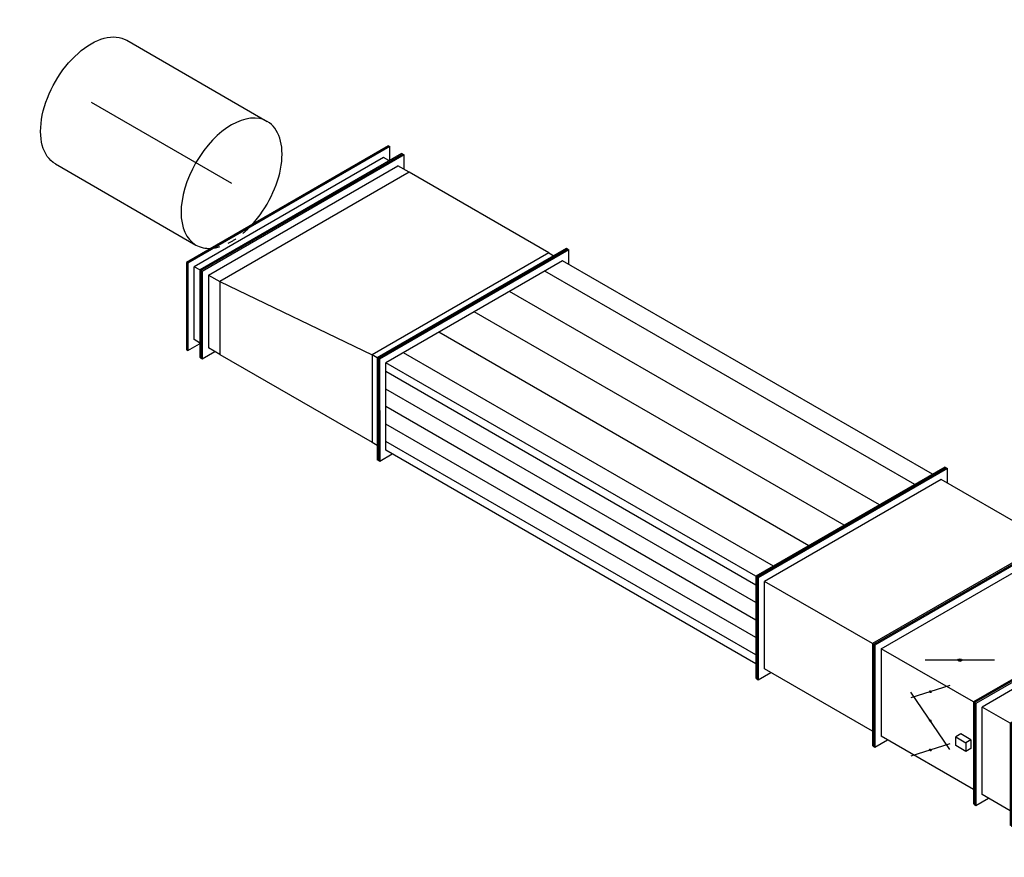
# Model space of a CAD drawing. Extents: x -132501 to 411300, y -42818 to 427495.
# Tile 182 of 256: x 19097 to 21855, y 181931 to 184278. Entities that reach past the tile are written whole.
import ezdxf
from ezdxf.enums import TextEntityAlignment as Align

# ---------------------------------------------------------------- set-up
doc = ezdxf.new("R2010")
doc.units = 0
doc.header["$LTSCALE"] = 50
doc.linetypes.add('CENTER2', pattern=[28.575, 19.05, -3.175, 3.175, -3.175])
doc.linetypes.add('STREEPJES', pattern=[0.1, 0.05, -0.05])
doc.layers.get('0').update_dxf_attribs({"linetype": 'CONTINUOUS'})
for name, color, linetype in [('WL570---_TOEVOER', 3, 'CONTINUOUS'), ('WL570---_TOEVOER_HL', 8, 'CONTINUOUS'), ('WM570---_TOEVOER_PR', 1, 'CONTINUOUS')]:
    doc.layers.add(name, color=color, linetype=linetype)
doc.styles.add('BURO-018', font='ARIAL.TTF', dxfattribs={"height": 63})

# ---------------------------------------------------------------- blocks, each defined once
blk = doc.blocks.new('*U1018')
at = {"color": 0, "ltscale": 10}
for p, q in [((-434.5, -141.4, 17008.6), (-128.3, 388.9, 17008.6)), ((-430.4, -141.4, 17008.6), (-124.2, 388.9, 17008.6)), ((-128.3, 388.9, 17008.6), (-124.2, 388.9, 17008.6)), ((-124.2, 388.9, 17008.6), (-103.8, 353.6, 17008.6)), ((-124.2, 353.6, 17008.6), (-410, -141.4, 17008.6)), ((-124.2, 353.6, 17008.6), (-87.5, 353.6, 17008.6)), ((326.1, 185.2, 17008.6), (-323.4, -189.8, 17008.6)), ((327.5, 182.7, 17008.6), (-322, -192.3, 17008.6)), ((301.7, 177.5, 17008.6), (304.4, 172.7, 17008.6)), ((327.5, 182.7, 17008.6), (326.1, 185.2, 17008.6)), ((-434.5, -141.4, 17008.6), (-430.4, -141.4, 17008.6)), ((-291.6, -388.9, 17008.6), (-434.5, -141.4, 17008.6)), ((-287.5, -388.9, 17008.6), (-430.4, -141.4, 17008.6)), ((-410, -141.4, 17008.6), (-287.5, -353.6, 17008.6)), ((-373.2, -141.4, 17008.6), (-410, -141.4, 17008.6)), ((-322, -192.3, 17008.6), (-323.4, -189.8, 17008.6)), ((-301.8, -177.3, 17008.6), (-304.6, -172.5, 17008.6)), ((-267.1, -353.6, 17008.6), (-287.5, -388.9, 17008.6)), ((-250.8, -353.6, 17008.6), (-287.5, -353.6, 17008.6)), ((-291.6, -388.9, 17008.6), (-287.5, -388.9, 17008.6))]:
    blk.add_line(p, q, dxfattribs=at)
at = {"color": 0, "ltscale": 10, "extrusion": (7.43708e-18, 6.83926e-17, -1)}
for centre, major_axis, end_param in [((-434.5, -247.5, 17008.6), (736.1, 425), 6.283185), ((-434.5, -247.5, 17008.6), (129.9, 75), 6.283185), ((-312, -459.6, 17008.6), (129.9, 75), 5.6975)]:
    blk.add_ellipse(centre, major_axis=major_axis, ratio=0.57735, start_param=5.497787, end_param=end_param, dxfattribs=at)
at = {"color": 8, "linetype": 'STREEPJES', "ltscale": 10, "extrusion": (7.43708e-18, 6.83926e-17, -1)}
blk.add_ellipse((-434.5, -247.5, 17008.6), major_axis=(332, 191.7), ratio=0.57735, start_param=5.497787, end_param=6.283185, dxfattribs=at)
at = {"layer": 'WM570---_TOEVOER_PR', "color": 1, "style": 'BURO-018'}
blk.add_attdef('POSNR', text='', height=90, dxfattribs=at).set_placement((0, 0), align=Align.MIDDLE)
blk = doc.blocks.new('*U1159')
at = {"color": 0, "ltscale": 10}
for p, q in [((81.6, 388.9, 17157), (85.7, 388.9, 17157)), ((224.5, 141.4, 17157), (81.6, 388.9, 17157)), ((228.6, 141.4, 17157), (85.7, 388.9, 17157)), ((197.1, 388.9, 17157), (176.7, 353.6, 17157)), ((201.2, 388.9, 17157), (197.1, 388.9, 17157)), ((340, 141.4, 17157), (197.1, 388.9, 17157)), ((344.1, 141.4, 17157), (201.2, 388.9, 17157)), ((106.1, 353.6, 17157), (197.1, 353.6, 17157)), ((197.1, 353.6, 17157), (319.6, 141.4, 17157)), ((-81.6, -388.9, 17157), (224.5, 141.4, 17157)), ((-77.6, -388.9, 17157), (228.6, 141.4, 17157)), ((33.8, -353.6, 17157), (319.6, 141.4, 17157)), ((33.8, -388.9, 17157), (340, 141.4, 17157)), ((37.9, -388.9, 17157), (344.1, 141.4, 17157)), ((224.5, 141.4, 17157), (228.6, 141.4, 17157)), ((228.6, 141.4, 17157), (319.6, 141.4, 17157)), ((344.1, 141.4, 17157), (340, 141.4, 17157)), ((-57.2, -353.6, 17157), (33.8, -353.6, 17157)), ((13.4, -353.6, 17157), (33.8, -388.9, 17157)), ((-81.6, -388.9, 17157), (-77.6, -388.9, 17157)), ((37.9, -388.9, 17157), (33.8, -388.9, 17157))]:
    blk.add_line(p, q, dxfattribs=at)
at = {"layer": 'WM570---_TOEVOER_PR', "color": 1, "style": 'BURO-018'}
blk.add_attdef('POSNR', text='', height=90, dxfattribs=at).set_placement((0, 0), align=Align.MIDDLE)
blk = doc.blocks.new('*U1160')
at = {"color": 0, "ltscale": 10}
for p, q in [((40.8, 388.9, 18634.3), (44.9, 388.9, 18634.3)), ((183.7, 141.4, 18634.3), (40.8, 388.9, 18634.3)), ((187.8, 141.4, 18634.3), (44.9, 388.9, 18634.3)), ((610.8, 388.9, 18634.3), (590.4, 353.6, 18634.3)), ((614.9, 388.9, 18634.3), (610.8, 388.9, 18634.3)), ((733.3, 176.8, 18634.3), (610.8, 388.9, 18634.3)), ((737.4, 176.8, 18634.3), (614.9, 388.9, 18634.3)), ((81.6, 353.6, 18634.3), (65.3, 353.6, 18634.3)), ((204.1, 141.4, 18634.3), (81.6, 353.6, 18634.3)), ((574.1, 353.6, 18634.3), (81.6, 353.6, 18634.3)), ((574.1, 353.6, 18634.3), (610.8, 353.6, 18634.3)), ((676.1, 176.8, 18634.3), (574.1, 353.6, 18634.3)), ((712.9, 176.8, 18634.3), (610.8, 353.6, 18634.3)), ((676.1, 176.8, 18634.3), (204.1, 141.4, 18634.3)), ((370, -353.6, 18634.3), (676.1, 176.8, 18634.3)), ((712.9, 176.8, 18634.3), (406.7, -353.6, 18634.3)), ((406.7, -388.9, 18634.3), (733.3, 176.8, 18634.3)), ((410.8, -388.9, 18634.3), (737.4, 176.8, 18634.3)), ((712.9, 176.8, 18634.3), (676.1, 176.8, 18634.3)), ((737.4, 176.8, 18634.3), (733.3, 176.8, 18634.3)), ((-122.5, -388.9, 18634.3), (183.7, 141.4, 18634.3)), ((-118.4, -388.9, 18634.3), (187.8, 141.4, 18634.3)), ((-81.6, -353.6, 18634.3), (204.1, 141.4, 18634.3)), ((183.7, 141.4, 18634.3), (187.8, 141.4, 18634.3)), ((187.8, 141.4, 18634.3), (204.1, 141.4, 18634.3)), ((-81.6, -353.6, 18634.3), (-98, -353.6, 18634.3)), ((-81.6, -353.6, 18634.3), (370, -353.6, 18634.3)), ((370, -353.6, 18634.3), (406.7, -353.6, 18634.3)), ((386.3, -353.6, 18634.3), (406.7, -388.9, 18634.3)), ((-122.5, -388.9, 18634.3), (-118.4, -388.9, 18634.3)), ((410.8, -388.9, 18634.3), (406.7, -388.9, 18634.3))]:
    blk.add_line(p, q, dxfattribs=at)
at = {"layer": 'WM570---_TOEVOER_PR', "color": 1, "style": 'BURO-018'}
blk.add_attdef('POSNR', text='', height=90, dxfattribs=at).set_placement((0, 0), align=Align.MIDDLE)
blk = doc.blocks.new('*U1161')
at = {"color": 0, "ltscale": 10}
for p, q in [((102.1, 388.9, 18953.6), (106.1, 388.9, 18953.6)), ((224.5, 176.8, 18953.6), (102.1, 388.9, 18953.6)), ((228.6, 176.8, 18953.6), (106.1, 388.9, 18953.6)), ((144.2, 388.9, 18953.6), (125.2, 356, 18953.6)), ((148.3, 388.9, 18953.6), (144.2, 388.9, 18953.6)), ((266.6, 176.8, 18953.6), (144.2, 388.9, 18953.6)), ((270.7, 176.8, 18953.6), (148.3, 388.9, 18953.6)), ((126.6, 353.6, 18953.6), (144.2, 353.6, 18953.6)), ((144.2, 353.6, 18953.6), (246.2, 176.8, 18953.6)), ((-102.1, -388.9, 18953.6), (224.5, 176.8, 18953.6)), ((-98, -388.9, 18953.6), (228.6, 176.8, 18953.6)), ((-60, -353.6, 18953.6), (246.2, 176.8, 18953.6)), ((-60, -388.9, 18953.6), (266.6, 176.8, 18953.6)), ((-55.9, -388.9, 18953.6), (270.7, 176.8, 18953.6)), ((224.5, 176.8, 18953.6), (228.6, 176.8, 18953.6)), ((228.6, 176.8, 18953.6), (246.2, 176.8, 18953.6)), ((270.7, 176.8, 18953.6), (266.6, 176.8, 18953.6)), ((-79, -356, 18953.6), (-60, -388.9, 18953.6)), ((-77.6, -353.6, 18953.6), (-60, -353.6, 18953.6)), ((-102.1, -388.9, 18953.6), (-98, -388.9, 18953.6)), ((-55.9, -388.9, 18953.6), (-60, -388.9, 18953.6))]:
    blk.add_line(p, q, dxfattribs=at)
at = {"layer": 'WM570---_TOEVOER_PR', "color": 1, "style": 'BURO-018'}
blk.add_attdef('POSNR', text='', height=90, dxfattribs=at).set_placement((0, 0), align=Align.MIDDLE)
blk = doc.blocks.new('*U1162')
at = {"color": 0, "ltscale": 10}
for p, q in [((0, 200, 19822.9), (454.5, 200, 19822.9)), ((0, -200, 19822.9), (454.5, -200, 19822.9))]:
    blk.add_line(p, q, dxfattribs=at)
at = {"color": 0, "ltscale": 10, "extrusion": (1.38778e-17, -1.20185e-16, -1)}
blk.add_ellipse((0, 0, 19822.9), major_axis=(0, -200), ratio=0.57735, start_param=0, end_param=3.141593, dxfattribs=at)
at = {"color": 0, "ltscale": 10}
for start_param, end_param in [(3.141593, 6.283185), (1.202247, 3.141593), (0, 0.368549)]:
    blk.add_ellipse((454.5, 0, 19822.9), major_axis=(0, -200), ratio=0.57735, start_param=start_param, end_param=end_param, dxfattribs=at)
at = {"color": 8, "linetype": 'STREEPJES', "ltscale": 10}
blk.add_ellipse((454.5, 0, 19822.9), major_axis=(0, -200), ratio=0.57735, start_param=0.368549, end_param=1.202247, dxfattribs=at)
at = {"layer": 'WL570---_TOEVOER_HL', "linetype": 'CENTER2'}
blk.add_line((0, 0, 19822.9), (454.5, 0, 19822.9), dxfattribs=at)
at = {"layer": 'WM570---_TOEVOER_PR', "color": 1, "style": 'BURO-018'}
blk.add_attdef('POSNR', text='', height=90, dxfattribs=at).set_placement((0, 0), align=Align.MIDDLE)
blk = doc.blocks.new('*U1163')
at = {"color": 2, "ltscale": 10}
for p, q in [((-530.7, 388.9, 18172.4), (-526.6, 388.9, 18172.4)), ((-387.8, 141.4, 18172.4), (-530.7, 388.9, 18172.4)), ((-383.8, 141.4, 18172.4), (-526.6, 388.9, 18172.4)), ((689.9, 388.9, 18172.4), (669.5, 353.6, 18172.4)), ((694, 388.9, 18172.4), (689.9, 388.9, 18172.4)), ((832.8, 141.4, 18172.4), (689.9, 388.9, 18172.4)), ((836.9, 141.4, 18172.4), (694, 388.9, 18172.4)), ((-506.2, 353.6, 18172.4), (689.9, 353.6, 18172.4)), ((-494, 332.3, 18172.4), (702.2, 332.3, 18172.4)), ((689.9, 353.6, 18172.4), (812.4, 141.4, 18172.4)), ((-469.5, 289.9, 18172.4), (726.7, 289.9, 18172.4)), ((-445, 247.5, 18172.4), (751.2, 247.5, 18172.4)), ((-420.5, 205.1, 18172.4), (775.7, 205.1, 18172.4)), ((-694, -388.9, 18172.4), (-387.8, 141.4, 18172.4)), ((-689.9, -388.9, 18172.4), (-383.8, 141.4, 18172.4)), ((-396, 162.6, 18172.4), (800.2, 162.6, 18172.4)), ((-387.8, 141.4, 18172.4), (-383.8, 141.4, 18172.4)), ((-383.8, 141.4, 18172.4), (812.4, 141.4, 18172.4)), ((526.6, -353.6, 18172.4), (812.4, 141.4, 18172.4)), ((526.6, -388.9, 18172.4), (832.8, 141.4, 18172.4)), ((530.7, -388.9, 18172.4), (836.9, 141.4, 18172.4)), ((836.9, 141.4, 18172.4), (832.8, 141.4, 18172.4)), ((-412.3, 91.9, 18172.4), (783.8, 91.9, 18172.4)), ((-469.5, -7.1, 18172.4), (726.7, -7.1, 18172.4)), ((-526.6, -106.1, 18172.4), (669.5, -106.1, 18172.4)), ((-583.8, -205.1, 18172.4), (612.4, -205.1, 18172.4)), ((-640.9, -304.1, 18172.4), (555.2, -304.1, 18172.4)), ((-669.5, -353.6, 18172.4), (526.6, -353.6, 18172.4)), ((506.2, -353.6, 18172.4), (526.6, -388.9, 18172.4)), ((-694, -388.9, 18172.4), (-689.9, -388.9, 18172.4)), ((530.7, -388.9, 18172.4), (526.6, -388.9, 18172.4))]:
    blk.add_line(p, q, dxfattribs=at)
at = {"layer": 'WM570---_TOEVOER_PR', "color": 1, "style": 'BURO-018'}
blk.add_attdef('POSNR', text='', height=90, dxfattribs=at).set_placement((0, 0), align=Align.MIDDLE)
blk = doc.blocks.new('*U1164')
at = {"ltscale": 10}
h = blk.add_hatch(color=0, dxfattribs=at)
edge = h.paths.add_edge_path()
edge.add_ellipse((102.1, 318.2), major_axis=(2.6, -1.5), ratio=0.57735, start_angle=0, end_angle=360)
h = blk.add_hatch(color=0, dxfattribs=at)
edge = h.paths.add_edge_path()
edge.add_ellipse((142.9, 247.5), major_axis=(2.6, -1.5), ratio=0.57735, start_angle=0, end_angle=360)
h = blk.add_hatch(color=0, dxfattribs=at)
edge = h.paths.add_edge_path()
edge.add_ellipse((183.7, 176.8), major_axis=(2.6, -1.5), ratio=0.57735, start_angle=0, end_angle=360)
h = blk.add_hatch(color=0, dxfattribs=at)
edge = h.paths.add_edge_path()
edge.add_ellipse((156.5, 58.9), major_axis=(-5.05, -2.92), ratio=0.57735, start_angle=0, end_angle=360)
h = blk.add_hatch(color=0, dxfattribs=at)
edge = h.paths.add_edge_path()
edge.add_ellipse((61.2, -106.1), major_axis=(-5.05, -2.92), ratio=0.57735, start_angle=0, end_angle=360)
h = blk.add_hatch(color=0, dxfattribs=at)
edge = h.paths.add_edge_path()
edge.add_ellipse((-34, -271.1), major_axis=(-5.05, -2.92), ratio=0.57735, start_angle=0, end_angle=360)
at = {"color": 0, "ltscale": 10}
for p, q in [((-81.6, 388.9, 17357), (-77.6, 388.9, 17357)), ((61.2, 141.4, 17357), (-81.6, 388.9, 17357)), ((65.3, 141.4, 17357), (-77.6, 388.9, 17357)), ((240.9, 388.9, 17357), (220.5, 353.6, 17357)), ((244.9, 388.9, 17357), (240.9, 388.9, 17357)), ((383.8, 141.4, 17357), (240.9, 388.9, 17357)), ((387.8, 141.4, 17357), (244.9, 388.9, 17357)), ((63.2, 276.2, 17357), (140.9, 360.2, 17357)), ((-57.2, 353.6, 17357), (240.9, 353.6, 17357)), ((363.3, 141.4, 17357), (240.9, 353.6, 17357)), ((55.5, 289.5, 17357), (230.3, 205.5, 17357)), ((6.1, 258.1, 17357), (14.3, 272.2, 17357)), ((18.4, 236.9, 17357), (6.1, 258.1, 17357)), ((14.3, 272.2, 17357), (46.9, 272.2, 17357)), ((26.5, 251, 17357), (14.3, 272.2, 17357)), ((18.4, 236.9, 17357), (26.5, 251, 17357)), ((59.2, 251, 17357), (26.5, 251, 17357)), ((46.9, 272.2, 17357), (59.2, 251, 17357)), ((51, 236.9, 17357), (59.2, 251, 17357)), ((18.4, 236.9, 17357), (51, 236.9, 17357)), ((144.9, 134.7, 17357), (222.5, 218.8, 17357)), ((-244.9, -388.9, 17357), (61.2, 141.4, 17357)), ((-240.9, -388.9, 17357), (65.3, 141.4, 17357)), ((61.2, 141.4, 17357), (65.3, 141.4, 17357)), ((65.3, 141.4, 17357), (363.3, 141.4, 17357)), ((363.3, 141.4, 17357), (77.6, -353.6, 17357)), ((77.6, -388.9, 17357), (383.8, 141.4, 17357)), ((81.6, -388.9, 17357), (387.8, 141.4, 17357)), ((387.8, 141.4, 17357), (383.8, 141.4, 17357)), ((72.1, 10.2, 17357), (240.9, 107.7, 17357)), ((33.1, -57.3, 17357), (89.4, -154.8, 17357)), ((-118.5, -319.8, 17357), (50.4, -222.3, 17357)), ((-220.5, -353.6, 17357), (77.6, -353.6, 17357)), ((57.2, -353.6, 17357), (77.6, -388.9, 17357)), ((-244.9, -388.9, 17357), (-240.9, -388.9, 17357)), ((81.6, -388.9, 17357), (77.6, -388.9, 17357))]:
    blk.add_line(p, q, dxfattribs=at)
for centre, major_axis in [((102.1, 318.2, 17357), (2.6, -1.5)), ((142.9, 247.5, 17357), (2.6, -1.5)), ((183.7, 176.8, 17357), (2.6, -1.5)), ((156.5, 58.9, 17357), (-5.05, -2.92)), ((61.2, -106.1, 17357), (-5.05, -2.92)), ((-34, -271.1, 17357), (-5.05, -2.92))]:
    blk.add_ellipse(centre, major_axis=major_axis, ratio=0.57735, dxfattribs=at)
at = {"layer": 'WM570---_TOEVOER_PR', "color": 1, "style": 'BURO-018'}
blk.add_attdef('POSNR', text='', height=90, dxfattribs=at).set_placement((0, 0), align=Align.MIDDLE)
blk = doc.blocks.new('*U1165')
at = {"color": 0, "ltscale": 10}
for p, q in [((81.6, 388.9, 17472.5), (85.7, 388.9, 17472.5)), ((224.5, 141.4, 17472.5), (81.6, 388.9, 17472.5)), ((228.6, 141.4, 17472.5), (85.7, 388.9, 17472.5)), ((455, 388.9, 17472.5), (434.6, 353.6, 17472.5)), ((459.1, 388.9, 17472.5), (455, 388.9, 17472.5)), ((597.9, 141.4, 17472.5), (455, 388.9, 17472.5)), ((602, 141.4, 17472.5), (459.1, 388.9, 17472.5)), ((106.1, 353.6, 17472.5), (455, 353.6, 17472.5)), ((455, 353.6, 17472.5), (577.5, 141.4, 17472.5)), ((-81.6, -388.9, 17472.5), (224.5, 141.4, 17472.5)), ((-77.6, -388.9, 17472.5), (228.6, 141.4, 17472.5)), ((224.5, 141.4, 17472.5), (228.6, 141.4, 17472.5)), ((228.6, 141.4, 17472.5), (577.5, 141.4, 17472.5)), ((291.7, -353.6, 17472.5), (577.5, 141.4, 17472.5)), ((291.7, -388.9, 17472.5), (597.9, 141.4, 17472.5)), ((295.8, -388.9, 17472.5), (602, 141.4, 17472.5)), ((602, 141.4, 17472.5), (597.9, 141.4, 17472.5)), ((-57.2, -353.6, 17472.5), (291.7, -353.6, 17472.5)), ((271.3, -353.6, 17472.5), (291.7, -388.9, 17472.5)), ((-81.6, -388.9, 17472.5), (-77.6, -388.9, 17472.5)), ((295.8, -388.9, 17472.5), (291.7, -388.9, 17472.5))]:
    blk.add_line(p, q, dxfattribs=at)
at = {"layer": 'WM570---_TOEVOER_PR', "color": 1, "style": 'BURO-018'}
blk.add_attdef('POSNR', text='', height=90, dxfattribs=at).set_placement((0, 0), align=Align.MIDDLE)

msp = doc.modelspace()

# ---------------------------------------------------------------- block references
at = {"layer": 'WL570---_TOEVOER'}
for name, p, rotation in [('*U1162', (19296.5331, 184047.4807, -19822.9469), 330.0000000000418), ('*U1161', (19887.1546, 183616.0444, -18953.5882), 150.0000000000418), ('*U1160', (20331.2954, 183359.6196, -18634.25), 150.0000000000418), ('*U1163', (20896.9809, 183033.021, -18172.3698), 150.0000000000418), ('*U1165', (21754.1711, 182538.1219, -17472.4769), 150.0000000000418), ('*U1164', (21895.5925, 182456.4723, -17357.0068), 150.0000000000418), ('*U1159', (22140.5384, 182315.0527, -17157.0093), 150.0000000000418), ('*U1018', (22322.3404, 182210.0893, -17008.5686), 330.0000000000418)]:
    msp.add_blockref(name, p, dxfattribs=dict(at, rotation=rotation))

doc.saveas('drawing.dxf')
